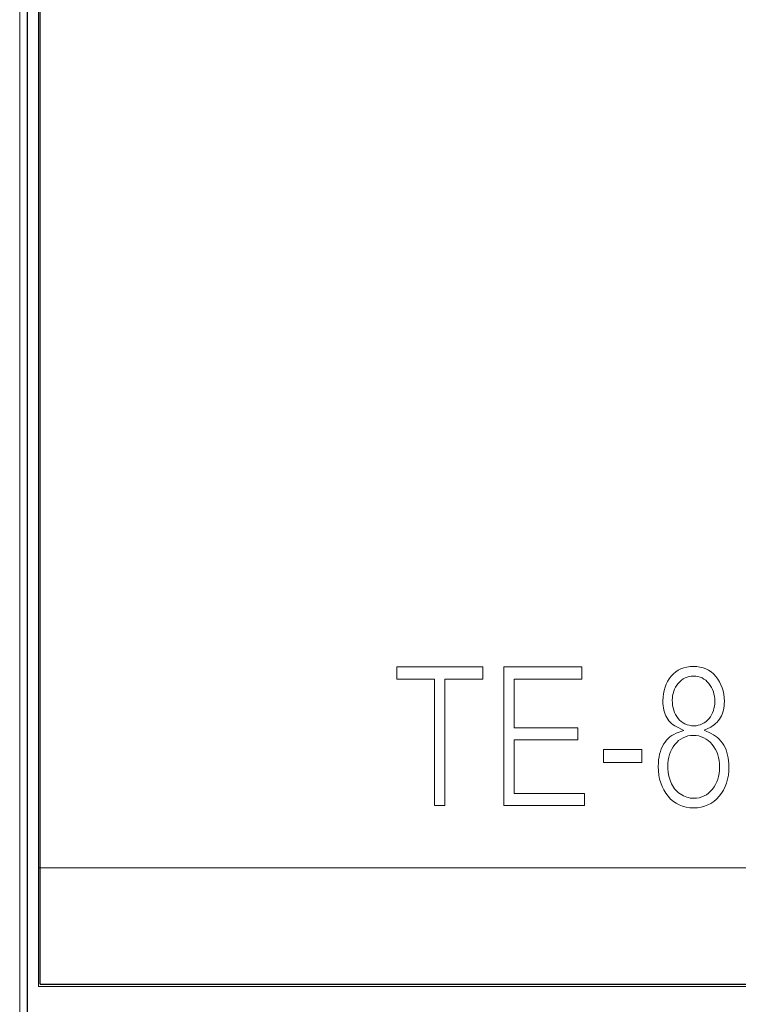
# Model space of a CAD drawing. Header units: millimetres. Extents: x 5 to 192, y 6 to 95.
# Tile 40 of 59: x 102.83 to 111.48, y 27.51 to 39.37. Entities that reach past the tile are written whole.
import ezdxf

# ---------------------------------------------------------------- set-up
doc = ezdxf.new("R2010")
doc.units = ezdxf.units.MM
doc.header["$MEASUREMENT"] = 0
doc.layers.add('Vrstva 1', color=7, linetype='Continuous')

msp = doc.modelspace()

# ---------------------------------------------------------------- linework, layer by layer
at = {"layer": 'Vrstva 1', "color": 250, "lineweight": 13}
msp.add_lwpolyline([(102.827, 18.429), (120.781, 18.429), (120.781, 81.927), (102.827, 81.927), (102.827, 18.429)], close=True, dxfattribs=at)
at = {"layer": 'Vrstva 1', "color": 250, "lineweight": 18}
msp.add_lwpolyline([(103.054, 27.725), (120.554, 27.725), (120.554, 72.589), (103.054, 72.589), (103.054, 27.725)], close=True, dxfattribs=at)
at = {"layer": 'Vrstva 1', "color": 250, "lineweight": 25}
msp.add_open_spline([(120.683, 6.157), (120.683, 6.157), (120.683, 94.175), (120.683, 94.175), (120.683, 94.175), (120.683, 94.175), (102.922, 94.175), (102.922, 94.175), (102.922, 94.175), (102.922, 94.175), (102.922, 6.157), (102.922, 6.157), (102.922, 6.157), (102.922, 6.157), (120.683, 6.157), (120.683, 6.157)], degree=3, knots=[0, 0, 0, 0, 0.25, 0.25, 0.25, 0.25, 0.5, 0.5, 0.5, 0.5, 0.75, 0.75, 0.75, 0.75, 1, 1, 1, 1], dxfattribs=at)
at = {"layer": 'Vrstva 1', "lineweight": 25}
for points in [[(103.073, 29.37), (103.073, 29.37), (103.073, 70.944), (103.073, 70.944)], [(103.073, 27.757), (103.073, 27.757), (103.073, 29.37), (103.073, 29.37)], [(103.073, 27.757), (103.073, 27.757), (120.535, 27.757), (120.535, 27.757)]]:
    msp.add_open_spline(points, degree=3, dxfattribs=at)
at = {"layer": 'Vrstva 1', "lineweight": 5}
for points in [[(103.054, 30.669), (103.054, 30.669), (103.054, 69.645), (103.054, 69.645)], [(103.054, 29.157), (103.054, 29.157), (103.054, 30.669), (103.054, 30.669)], [(103.054, 29.157), (103.054, 29.157), (120.554, 29.157), (120.554, 29.157)]]:
    msp.add_open_spline(points, degree=3, dxfattribs=at)
at = {"layer": 'Vrstva 1', "color": 250, "lineweight": 5}
for points, knots in [([(107.821, 29.907), (107.821, 29.907), (107.821, 31.428), (107.821, 31.428), (107.821, 31.428), (107.821, 31.428), (107.365, 31.428), (107.365, 31.428), (107.365, 31.428), (107.365, 31.428), (107.365, 31.574), (107.365, 31.574), (107.365, 31.574), (107.365, 31.574), (108.402, 31.574), (108.402, 31.574), (108.402, 31.574), (108.402, 31.574), (108.402, 31.428), (108.402, 31.428), (108.402, 31.428), (108.402, 31.428), (107.944, 31.428), (107.944, 31.428), (107.944, 31.428), (107.944, 31.428), (107.944, 29.907), (107.944, 29.907), (107.944, 29.907), (107.944, 29.907), (107.821, 29.907), (107.821, 29.907)], [0, 0, 0, 0, 0.125, 0.125, 0.125, 0.125, 0.25, 0.25, 0.25, 0.25, 0.375, 0.375, 0.375, 0.375, 0.5, 0.5, 0.5, 0.5, 0.625, 0.625, 0.625, 0.625, 0.75, 0.75, 0.75, 0.75, 0.875, 0.875, 0.875, 0.875, 1, 1, 1, 1]), ([(108.654, 29.907), (108.654, 29.907), (108.654, 31.574), (108.654, 31.574), (108.654, 31.574), (108.654, 31.574), (109.594, 31.574), (109.594, 31.574), (109.594, 31.574), (109.594, 31.574), (109.594, 31.428), (109.594, 31.428), (109.594, 31.428), (109.594, 31.428), (108.776, 31.428), (108.776, 31.428), (108.776, 31.428), (108.776, 31.428), (108.776, 30.842), (108.776, 30.842), (108.776, 30.842), (108.776, 30.842), (109.542, 30.842), (109.542, 30.842), (109.542, 30.842), (109.542, 30.842), (109.542, 30.697), (109.542, 30.697), (109.542, 30.697), (109.542, 30.697), (108.776, 30.697), (108.776, 30.697), (108.776, 30.697), (108.776, 30.697), (108.776, 30.052), (108.776, 30.052), (108.776, 30.052), (108.776, 30.052), (109.626, 30.052), (109.626, 30.052), (109.626, 30.052), (109.626, 30.052), (109.626, 29.907), (109.626, 29.907), (109.626, 29.907), (109.626, 29.907), (108.654, 29.907), (108.654, 29.907)], [0, 0, 0, 0, 0.083333, 0.083333, 0.083333, 0.083333, 0.166667, 0.166667, 0.166667, 0.166667, 0.25, 0.25, 0.25, 0.25, 0.333333, 0.333333, 0.333333, 0.333333, 0.416667, 0.416667, 0.416667, 0.416667, 0.5, 0.5, 0.5, 0.5, 0.583333, 0.583333, 0.583333, 0.583333, 0.666667, 0.666667, 0.666667, 0.666667, 0.75, 0.75, 0.75, 0.75, 0.833333, 0.833333, 0.833333, 0.833333, 0.916667, 0.916667, 0.916667, 0.916667, 1, 1, 1, 1]), ([(110.819, 30.809), (110.819, 30.809), (110.734, 30.851), (110.734, 30.851), (110.734, 30.851), (110.734, 30.851), (110.712, 30.864), (110.712, 30.864), (110.712, 30.864), (110.712, 30.864), (110.692, 30.877), (110.692, 30.877), (110.692, 30.877), (110.692, 30.877), (110.673, 30.893), (110.673, 30.893), (110.673, 30.893), (110.673, 30.893), (110.656, 30.909), (110.656, 30.909), (110.656, 30.909), (110.656, 30.909), (110.641, 30.926), (110.641, 30.926), (110.641, 30.926), (110.641, 30.926), (110.627, 30.945), (110.627, 30.945), (110.627, 30.945), (110.627, 30.945), (110.615, 30.965), (110.615, 30.965), (110.615, 30.965), (110.615, 30.965), (110.604, 30.985), (110.604, 30.985), (110.604, 30.985), (110.604, 30.985), (110.594, 31.007), (110.594, 31.007), (110.594, 31.007), (110.594, 31.007), (110.586, 31.031), (110.586, 31.031), (110.586, 31.031), (110.586, 31.031), (110.579, 31.055), (110.579, 31.055), (110.579, 31.055), (110.579, 31.055), (110.574, 31.081), (110.574, 31.081), (110.574, 31.081), (110.574, 31.081), (110.57, 31.107), (110.57, 31.107), (110.57, 31.107), (110.57, 31.107), (110.568, 31.135), (110.568, 31.135), (110.568, 31.135), (110.568, 31.135), (110.567, 31.165), (110.567, 31.165), (110.567, 31.165), (110.567, 31.165), (110.569, 31.209), (110.569, 31.209), (110.569, 31.209), (110.569, 31.209), (110.574, 31.251), (110.574, 31.251), (110.574, 31.251), (110.574, 31.251), (110.582, 31.291), (110.582, 31.291), (110.582, 31.291), (110.582, 31.291), (110.593, 31.329), (110.593, 31.329), (110.593, 31.329), (110.593, 31.329), (110.607, 31.365), (110.607, 31.365), (110.607, 31.365), (110.607, 31.365), (110.625, 31.399), (110.625, 31.399), (110.625, 31.399), (110.625, 31.399), (110.645, 31.432), (110.645, 31.432), (110.645, 31.432), (110.645, 31.432), (110.669, 31.463), (110.669, 31.463), (110.669, 31.463), (110.669, 31.463), (110.695, 31.491), (110.695, 31.491), (110.695, 31.491), (110.695, 31.491), (110.723, 31.514), (110.723, 31.514), (110.723, 31.514), (110.723, 31.514), (110.753, 31.535), (110.753, 31.535), (110.753, 31.535), (110.753, 31.535), (110.785, 31.551), (110.785, 31.551), (110.785, 31.551), (110.785, 31.551), (110.819, 31.564), (110.819, 31.564), (110.819, 31.564), (110.819, 31.564), (110.855, 31.573), (110.855, 31.573), (110.855, 31.573), (110.855, 31.573), (110.894, 31.579), (110.894, 31.579), (110.894, 31.579), (110.894, 31.579), (110.934, 31.581), (110.934, 31.581), (110.934, 31.581), (110.934, 31.581), (110.975, 31.579), (110.975, 31.579), (110.975, 31.579), (110.975, 31.579), (111.014, 31.573), (111.014, 31.573), (111.014, 31.573), (111.014, 31.573), (111.051, 31.564), (111.051, 31.564), (111.051, 31.564), (111.051, 31.564), (111.085, 31.55), (111.085, 31.55), (111.085, 31.55), (111.085, 31.55), (111.117, 31.534), (111.117, 31.534), (111.117, 31.534), (111.117, 31.534), (111.148, 31.513), (111.148, 31.513), (111.148, 31.513), (111.148, 31.513), (111.176, 31.489), (111.176, 31.489), (111.176, 31.489), (111.176, 31.489), (111.203, 31.46), (111.203, 31.46), (111.203, 31.46), (111.203, 31.46), (111.227, 31.428), (111.227, 31.428), (111.227, 31.428), (111.227, 31.428), (111.248, 31.395), (111.248, 31.395), (111.248, 31.395), (111.248, 31.395), (111.266, 31.36), (111.266, 31.36), (111.266, 31.36), (111.266, 31.36), (111.28, 31.324), (111.28, 31.324), (111.28, 31.324), (111.28, 31.324), (111.292, 31.285), (111.292, 31.285), (111.292, 31.285), (111.292, 31.285), (111.3, 31.245), (111.3, 31.245), (111.3, 31.245), (111.3, 31.245), (111.305, 31.203), (111.305, 31.203), (111.305, 31.203), (111.305, 31.203), (111.307, 31.159), (111.307, 31.159), (111.307, 31.159), (111.307, 31.159), (111.306, 31.131), (111.306, 31.131), (111.306, 31.131), (111.306, 31.131), (111.303, 31.104), (111.303, 31.104), (111.303, 31.104), (111.303, 31.104), (111.3, 31.078), (111.3, 31.078), (111.3, 31.078), (111.3, 31.078), (111.295, 31.053), (111.295, 31.053), (111.295, 31.053), (111.295, 31.053), (111.288, 31.029), (111.288, 31.029), (111.288, 31.029), (111.288, 31.029), (111.28, 31.006), (111.28, 31.006), (111.28, 31.006), (111.28, 31.006), (111.271, 30.984), (111.271, 30.984), (111.271, 30.984), (111.271, 30.984), (111.26, 30.964), (111.26, 30.964), (111.26, 30.964), (111.26, 30.964), (111.248, 30.944), (111.248, 30.944), (111.248, 30.944), (111.248, 30.944), (111.234, 30.926), (111.234, 30.926), (111.234, 30.926), (111.234, 30.926), (111.219, 30.909), (111.219, 30.909), (111.219, 30.909), (111.219, 30.909), (111.202, 30.892), (111.202, 30.892), (111.202, 30.892), (111.202, 30.892), (111.184, 30.877), (111.184, 30.877), (111.184, 30.877), (111.184, 30.877), (111.164, 30.863), (111.164, 30.863), (111.164, 30.863), (111.164, 30.863), (111.143, 30.85), (111.143, 30.85), (111.143, 30.85), (111.143, 30.85), (111.066, 30.812), (111.066, 30.812), (111.066, 30.812), (111.066, 30.812), (111.15, 30.773), (111.15, 30.773), (111.15, 30.773), (111.15, 30.773), (111.177, 30.758), (111.177, 30.758), (111.177, 30.758), (111.177, 30.758), (111.202, 30.742), (111.202, 30.742), (111.202, 30.742), (111.202, 30.742), (111.225, 30.724), (111.225, 30.724), (111.225, 30.724), (111.225, 30.724), (111.246, 30.704), (111.246, 30.704), (111.246, 30.704), (111.246, 30.704), (111.266, 30.682), (111.266, 30.682), (111.266, 30.682), (111.266, 30.682), (111.284, 30.658), (111.284, 30.658), (111.284, 30.658), (111.284, 30.658), (111.301, 30.632), (111.301, 30.632), (111.301, 30.632), (111.301, 30.632), (111.315, 30.604), (111.315, 30.604), (111.315, 30.604), (111.315, 30.604), (111.328, 30.575), (111.328, 30.575), (111.328, 30.575), (111.328, 30.575), (111.338, 30.544), (111.338, 30.544), (111.338, 30.544), (111.338, 30.544), (111.347, 30.513), (111.347, 30.513), (111.347, 30.513), (111.347, 30.513), (111.354, 30.479), (111.354, 30.479), (111.354, 30.479), (111.354, 30.479), (111.359, 30.445), (111.359, 30.445), (111.359, 30.445), (111.359, 30.445), (111.362, 30.408), (111.362, 30.408), (111.362, 30.408), (111.362, 30.408), (111.363, 30.371), (111.363, 30.371), (111.363, 30.371), (111.363, 30.371), (111.361, 30.319), (111.361, 30.319), (111.361, 30.319), (111.361, 30.319), (111.356, 30.269), (111.356, 30.269), (111.356, 30.269), (111.356, 30.269), (111.346, 30.221), (111.346, 30.221), (111.346, 30.221), (111.346, 30.221), (111.333, 30.176), (111.333, 30.176), (111.333, 30.176), (111.333, 30.176), (111.316, 30.133), (111.316, 30.133), (111.316, 30.133), (111.316, 30.133), (111.296, 30.092), (111.296, 30.092), (111.296, 30.092), (111.296, 30.092), (111.272, 30.053), (111.272, 30.053), (111.272, 30.053), (111.272, 30.053), (111.245, 30.017), (111.245, 30.017), (111.245, 30.017), (111.245, 30.017), (111.214, 29.984), (111.214, 29.984), (111.214, 29.984), (111.214, 29.984), (111.181, 29.955), (111.181, 29.955), (111.181, 29.955), (111.181, 29.955), (111.146, 29.931), (111.146, 29.931), (111.146, 29.931), (111.146, 29.931), (111.11, 29.912), (111.11, 29.912), (111.11, 29.912), (111.11, 29.912), (111.07, 29.897), (111.07, 29.897), (111.07, 29.897), (111.07, 29.897), (111.029, 29.886), (111.029, 29.886), (111.029, 29.886), (111.029, 29.886), (110.984, 29.879), (110.984, 29.879), (110.984, 29.879), (110.984, 29.879), (110.937, 29.877), (110.937, 29.877), (110.937, 29.877), (110.937, 29.877), (110.89, 29.879), (110.89, 29.879), (110.89, 29.879), (110.89, 29.879), (110.846, 29.886), (110.846, 29.886), (110.846, 29.886), (110.846, 29.886), (110.804, 29.897), (110.804, 29.897), (110.804, 29.897), (110.804, 29.897), (110.765, 29.912), (110.765, 29.912), (110.765, 29.912), (110.765, 29.912), (110.728, 29.932), (110.728, 29.932), (110.728, 29.932), (110.728, 29.932), (110.694, 29.956), (110.694, 29.956), (110.694, 29.956), (110.694, 29.956), (110.661, 29.984), (110.661, 29.984), (110.661, 29.984), (110.661, 29.984), (110.631, 30.017), (110.631, 30.017), (110.631, 30.017), (110.631, 30.017), (110.603, 30.054), (110.603, 30.054), (110.603, 30.054), (110.603, 30.054), (110.579, 30.093), (110.579, 30.093), (110.579, 30.093), (110.579, 30.093), (110.558, 30.134), (110.558, 30.134), (110.558, 30.134), (110.558, 30.134), (110.542, 30.178), (110.542, 30.178), (110.542, 30.178), (110.542, 30.178), (110.528, 30.224), (110.528, 30.224), (110.528, 30.224), (110.528, 30.224), (110.519, 30.272), (110.519, 30.272), (110.519, 30.272), (110.519, 30.272), (110.514, 30.323), (110.514, 30.323), (110.514, 30.323), (110.514, 30.323), (110.512, 30.377), (110.512, 30.377), (110.512, 30.377), (110.512, 30.377), (110.513, 30.416), (110.513, 30.416), (110.513, 30.416), (110.513, 30.416), (110.516, 30.454), (110.516, 30.454), (110.516, 30.454), (110.516, 30.454), (110.521, 30.49), (110.521, 30.49), (110.521, 30.49), (110.521, 30.49), (110.528, 30.524), (110.528, 30.524), (110.528, 30.524), (110.528, 30.524), (110.537, 30.557), (110.537, 30.557), (110.537, 30.557), (110.537, 30.557), (110.548, 30.587), (110.548, 30.587), (110.548, 30.587), (110.548, 30.587), (110.561, 30.616), (110.561, 30.616), (110.561, 30.616), (110.561, 30.616), (110.576, 30.644), (110.576, 30.644), (110.576, 30.644), (110.576, 30.644), (110.593, 30.669), (110.593, 30.669), (110.593, 30.669), (110.593, 30.669), (110.611, 30.692), (110.611, 30.692), (110.611, 30.692), (110.611, 30.692), (110.631, 30.712), (110.631, 30.712), (110.631, 30.712), (110.631, 30.712), (110.652, 30.731), (110.652, 30.731), (110.652, 30.731), (110.652, 30.731), (110.675, 30.748), (110.675, 30.748), (110.675, 30.748), (110.675, 30.748), (110.7, 30.762), (110.7, 30.762), (110.7, 30.762), (110.7, 30.762), (110.726, 30.775), (110.726, 30.775), (110.726, 30.775), (110.726, 30.775), (110.819, 30.809), (110.819, 30.809)], [0, 0, 0, 0, 0.007812, 0.007812, 0.007812, 0.007812, 0.015625, 0.015625, 0.015625, 0.015625, 0.023438, 0.023438, 0.023438, 0.023438, 0.03125, 0.03125, 0.03125, 0.03125, 0.039062, 0.039062, 0.039062, 0.039062, 0.046875, 0.046875, 0.046875, 0.046875, 0.054688, 0.054688, 0.054688, 0.054688, 0.0625, 0.0625, 0.0625, 0.0625, 0.070312, 0.070312, 0.070312, 0.070312, 0.078125, 0.078125, 0.078125, 0.078125, 0.085938, 0.085938, 0.085938, 0.085938, 0.09375, 0.09375, 0.09375, 0.09375, 0.101562, 0.101562, 0.101562, 0.101562, 0.109375, 0.109375, 0.109375, 0.109375, 0.117188, 0.117188, 0.117188, 0.117188, 0.125, 0.125, 0.125, 0.125, 0.132812, 0.132812, 0.132812, 0.132812, 0.140625, 0.140625, 0.140625, 0.140625, 0.148438, 0.148438, 0.148438, 0.148438, 0.15625, 0.15625, 0.15625, 0.15625, 0.164062, 0.164062, 0.164062, 0.164062, 0.171875, 0.171875, 0.171875, 0.171875, 0.179688, 0.179688, 0.179688, 0.179688, 0.1875, 0.1875, 0.1875, 0.1875, 0.195312, 0.195312, 0.195312, 0.195312, 0.203125, 0.203125, 0.203125, 0.203125, 0.210938, 0.210938, 0.210938, 0.210938, 0.21875, 0.21875, 0.21875, 0.21875, 0.226562, 0.226562, 0.226562, 0.226562, 0.234375, 0.234375, 0.234375, 0.234375, 0.242188, 0.242188, 0.242188, 0.242188, 0.25, 0.25, 0.25, 0.25, 0.257812, 0.257812, 0.257812, 0.257812, 0.265625, 0.265625, 0.265625, 0.265625, 0.273438, 0.273438, 0.273438, 0.273438, 0.28125, 0.28125, 0.28125, 0.28125, 0.289062, 0.289062, 0.289062, 0.289062, 0.296875, 0.296875, 0.296875, 0.296875, 0.304688, 0.304688, 0.304688, 0.304688, 0.3125, 0.3125, 0.3125, 0.3125, 0.320312, 0.320312, 0.320312, 0.320312, 0.328125, 0.328125, 0.328125, 0.328125, 0.335938, 0.335938, 0.335938, 0.335938, 0.34375, 0.34375, 0.34375, 0.34375, 0.351562, 0.351562, 0.351562, 0.351562, 0.359375, 0.359375, 0.359375, 0.359375, 0.367188, 0.367188, 0.367188, 0.367188, 0.375, 0.375, 0.375, 0.375, 0.382812, 0.382812, 0.382812, 0.382812, 0.390625, 0.390625, 0.390625, 0.390625, 0.398438, 0.398438, 0.398438, 0.398438, 0.40625, 0.40625, 0.40625, 0.40625, 0.414062, 0.414062, 0.414062, 0.414062, 0.421875, 0.421875, 0.421875, 0.421875, 0.429688, 0.429688, 0.429688, 0.429688, 0.4375, 0.4375, 0.4375, 0.4375, 0.445312, 0.445312, 0.445312, 0.445312, 0.453125, 0.453125, 0.453125, 0.453125, 0.460938, 0.460938, 0.460938, 0.460938, 0.46875, 0.46875, 0.46875, 0.46875, 0.476562, 0.476562, 0.476562, 0.476562, 0.484375, 0.484375, 0.484375, 0.484375, 0.492188, 0.492188, 0.492188, 0.492188, 0.5, 0.5, 0.5, 0.5, 0.507812, 0.507812, 0.507812, 0.507812, 0.515625, 0.515625, 0.515625, 0.515625, 0.523438, 0.523438, 0.523438, 0.523438, 0.53125, 0.53125, 0.53125, 0.53125, 0.539062, 0.539062, 0.539062, 0.539062, 0.546875, 0.546875, 0.546875, 0.546875, 0.554688, 0.554688, 0.554688, 0.554688, 0.5625, 0.5625, 0.5625, 0.5625, 0.570312, 0.570312, 0.570312, 0.570312, 0.578125, 0.578125, 0.578125, 0.578125, 0.585938, 0.585938, 0.585938, 0.585938, 0.59375, 0.59375, 0.59375, 0.59375, 0.601562, 0.601562, 0.601562, 0.601562, 0.609375, 0.609375, 0.609375, 0.609375, 0.617188, 0.617188, 0.617188, 0.617188, 0.625, 0.625, 0.625, 0.625, 0.632812, 0.632812, 0.632812, 0.632812, 0.640625, 0.640625, 0.640625, 0.640625, 0.648438, 0.648438, 0.648438, 0.648438, 0.65625, 0.65625, 0.65625, 0.65625, 0.664062, 0.664062, 0.664062, 0.664062, 0.671875, 0.671875, 0.671875, 0.671875, 0.679688, 0.679688, 0.679688, 0.679688, 0.6875, 0.6875, 0.6875, 0.6875, 0.695312, 0.695312, 0.695312, 0.695312, 0.703125, 0.703125, 0.703125, 0.703125, 0.710938, 0.710938, 0.710938, 0.710938, 0.71875, 0.71875, 0.71875, 0.71875, 0.726562, 0.726562, 0.726562, 0.726562, 0.734375, 0.734375, 0.734375, 0.734375, 0.742188, 0.742188, 0.742188, 0.742188, 0.75, 0.75, 0.75, 0.75, 0.757812, 0.757812, 0.757812, 0.757812, 0.765625, 0.765625, 0.765625, 0.765625, 0.773438, 0.773438, 0.773438, 0.773438, 0.78125, 0.78125, 0.78125, 0.78125, 0.789062, 0.789062, 0.789062, 0.789062, 0.796875, 0.796875, 0.796875, 0.796875, 0.804688, 0.804688, 0.804688, 0.804688, 0.8125, 0.8125, 0.8125, 0.8125, 0.820312, 0.820312, 0.820312, 0.820312, 0.828125, 0.828125, 0.828125, 0.828125, 0.835938, 0.835938, 0.835938, 0.835938, 0.84375, 0.84375, 0.84375, 0.84375, 0.851562, 0.851562, 0.851562, 0.851562, 0.859375, 0.859375, 0.859375, 0.859375, 0.867188, 0.867188, 0.867188, 0.867188, 0.875, 0.875, 0.875, 0.875, 0.882812, 0.882812, 0.882812, 0.882812, 0.890625, 0.890625, 0.890625, 0.890625, 0.898438, 0.898438, 0.898438, 0.898438, 0.90625, 0.90625, 0.90625, 0.90625, 0.914062, 0.914062, 0.914062, 0.914062, 0.921875, 0.921875, 0.921875, 0.921875, 0.929688, 0.929688, 0.929688, 0.929688, 0.9375, 0.9375, 0.9375, 0.9375, 0.945312, 0.945312, 0.945312, 0.945312, 0.953125, 0.953125, 0.953125, 0.953125, 0.960938, 0.960938, 0.960938, 0.960938, 0.96875, 0.96875, 0.96875, 0.96875, 0.976562, 0.976562, 0.976562, 0.976562, 0.984375, 0.984375, 0.984375, 0.984375, 0.992188, 0.992188, 0.992188, 0.992188, 1, 1, 1, 1]), ([(110.681, 31.172), (110.681, 31.172), (110.682, 31.14), (110.682, 31.14), (110.682, 31.14), (110.682, 31.14), (110.685, 31.11), (110.685, 31.11), (110.685, 31.11), (110.685, 31.11), (110.69, 31.08), (110.69, 31.08), (110.69, 31.08), (110.69, 31.08), (110.698, 31.052), (110.698, 31.052), (110.698, 31.052), (110.698, 31.052), (110.708, 31.026), (110.708, 31.026), (110.708, 31.026), (110.708, 31.026), (110.72, 31), (110.72, 31), (110.72, 31), (110.72, 31), (110.734, 30.976), (110.734, 30.976), (110.734, 30.976), (110.734, 30.976), (110.75, 30.954), (110.75, 30.954), (110.75, 30.954), (110.75, 30.954), (110.769, 30.934), (110.769, 30.934), (110.769, 30.934), (110.769, 30.934), (110.789, 30.916), (110.789, 30.916), (110.789, 30.916), (110.789, 30.916), (110.81, 30.9), (110.81, 30.9), (110.81, 30.9), (110.81, 30.9), (110.833, 30.888), (110.833, 30.888), (110.833, 30.888), (110.833, 30.888), (110.858, 30.878), (110.858, 30.878), (110.858, 30.878), (110.858, 30.878), (110.884, 30.871), (110.884, 30.871), (110.884, 30.871), (110.884, 30.871), (110.911, 30.866), (110.911, 30.866), (110.911, 30.866), (110.911, 30.866), (110.938, 30.865), (110.938, 30.865), (110.938, 30.865), (110.938, 30.865), (110.966, 30.866), (110.966, 30.866), (110.966, 30.866), (110.966, 30.866), (110.992, 30.871), (110.992, 30.871), (110.992, 30.871), (110.992, 30.871), (111.017, 30.877), (111.017, 30.877), (111.017, 30.877), (111.017, 30.877), (111.041, 30.887), (111.041, 30.887), (111.041, 30.887), (111.041, 30.887), (111.064, 30.9), (111.064, 30.9), (111.064, 30.9), (111.064, 30.9), (111.085, 30.915), (111.085, 30.915), (111.085, 30.915), (111.085, 30.915), (111.105, 30.933), (111.105, 30.933), (111.105, 30.933), (111.105, 30.933), (111.123, 30.953), (111.123, 30.953), (111.123, 30.953), (111.123, 30.953), (111.139, 30.975), (111.139, 30.975), (111.139, 30.975), (111.139, 30.975), (111.153, 30.998), (111.153, 30.998), (111.153, 30.998), (111.153, 30.998), (111.165, 31.023), (111.165, 31.023), (111.165, 31.023), (111.165, 31.023), (111.175, 31.048), (111.175, 31.048), (111.175, 31.048), (111.175, 31.048), (111.182, 31.074), (111.182, 31.074), (111.182, 31.074), (111.182, 31.074), (111.188, 31.102), (111.188, 31.102), (111.188, 31.102), (111.188, 31.102), (111.191, 31.13), (111.191, 31.13), (111.191, 31.13), (111.191, 31.13), (111.192, 31.16), (111.192, 31.16), (111.192, 31.16), (111.192, 31.16), (111.191, 31.191), (111.191, 31.191), (111.191, 31.191), (111.191, 31.191), (111.188, 31.22), (111.188, 31.22), (111.188, 31.22), (111.188, 31.22), (111.182, 31.248), (111.182, 31.248), (111.182, 31.248), (111.182, 31.248), (111.175, 31.276), (111.175, 31.276), (111.175, 31.276), (111.175, 31.276), (111.164, 31.302), (111.164, 31.302), (111.164, 31.302), (111.164, 31.302), (111.152, 31.327), (111.152, 31.327), (111.152, 31.327), (111.152, 31.327), (111.138, 31.351), (111.138, 31.351), (111.138, 31.351), (111.138, 31.351), (111.121, 31.374), (111.121, 31.374), (111.121, 31.374), (111.121, 31.374), (111.102, 31.395), (111.102, 31.395), (111.102, 31.395), (111.102, 31.395), (111.083, 31.413), (111.083, 31.413), (111.083, 31.413), (111.083, 31.413), (111.061, 31.428), (111.061, 31.428), (111.061, 31.428), (111.061, 31.428), (111.039, 31.441), (111.039, 31.441), (111.039, 31.441), (111.039, 31.441), (111.015, 31.451), (111.015, 31.451), (111.015, 31.451), (111.015, 31.451), (110.99, 31.459), (110.99, 31.459), (110.99, 31.459), (110.99, 31.459), (110.964, 31.463), (110.964, 31.463), (110.964, 31.463), (110.964, 31.463), (110.937, 31.464), (110.937, 31.464), (110.937, 31.464), (110.937, 31.464), (110.909, 31.463), (110.909, 31.463), (110.909, 31.463), (110.909, 31.463), (110.883, 31.459), (110.883, 31.459), (110.883, 31.459), (110.883, 31.459), (110.858, 31.452), (110.858, 31.452), (110.858, 31.452), (110.858, 31.452), (110.834, 31.442), (110.834, 31.442), (110.834, 31.442), (110.834, 31.442), (110.811, 31.429), (110.811, 31.429), (110.811, 31.429), (110.811, 31.429), (110.79, 31.414), (110.79, 31.414), (110.79, 31.414), (110.79, 31.414), (110.77, 31.396), (110.77, 31.396), (110.77, 31.396), (110.77, 31.396), (110.752, 31.376), (110.752, 31.376), (110.752, 31.376), (110.752, 31.376), (110.735, 31.354), (110.735, 31.354), (110.735, 31.354), (110.735, 31.354), (110.72, 31.331), (110.72, 31.331), (110.72, 31.331), (110.72, 31.331), (110.708, 31.307), (110.708, 31.307), (110.708, 31.307), (110.708, 31.307), (110.698, 31.281), (110.698, 31.281), (110.698, 31.281), (110.698, 31.281), (110.691, 31.255), (110.691, 31.255), (110.691, 31.255), (110.691, 31.255), (110.685, 31.228), (110.685, 31.228), (110.685, 31.228), (110.685, 31.228), (110.682, 31.2), (110.682, 31.2), (110.682, 31.2), (110.682, 31.2), (110.681, 31.172), (110.681, 31.172)], [0, 0, 0, 0, 0.015625, 0.015625, 0.015625, 0.015625, 0.03125, 0.03125, 0.03125, 0.03125, 0.046875, 0.046875, 0.046875, 0.046875, 0.0625, 0.0625, 0.0625, 0.0625, 0.078125, 0.078125, 0.078125, 0.078125, 0.09375, 0.09375, 0.09375, 0.09375, 0.109375, 0.109375, 0.109375, 0.109375, 0.125, 0.125, 0.125, 0.125, 0.140625, 0.140625, 0.140625, 0.140625, 0.15625, 0.15625, 0.15625, 0.15625, 0.171875, 0.171875, 0.171875, 0.171875, 0.1875, 0.1875, 0.1875, 0.1875, 0.203125, 0.203125, 0.203125, 0.203125, 0.21875, 0.21875, 0.21875, 0.21875, 0.234375, 0.234375, 0.234375, 0.234375, 0.25, 0.25, 0.25, 0.25, 0.265625, 0.265625, 0.265625, 0.265625, 0.28125, 0.28125, 0.28125, 0.28125, 0.296875, 0.296875, 0.296875, 0.296875, 0.3125, 0.3125, 0.3125, 0.3125, 0.328125, 0.328125, 0.328125, 0.328125, 0.34375, 0.34375, 0.34375, 0.34375, 0.359375, 0.359375, 0.359375, 0.359375, 0.375, 0.375, 0.375, 0.375, 0.390625, 0.390625, 0.390625, 0.390625, 0.40625, 0.40625, 0.40625, 0.40625, 0.421875, 0.421875, 0.421875, 0.421875, 0.4375, 0.4375, 0.4375, 0.4375, 0.453125, 0.453125, 0.453125, 0.453125, 0.46875, 0.46875, 0.46875, 0.46875, 0.484375, 0.484375, 0.484375, 0.484375, 0.5, 0.5, 0.5, 0.5, 0.515625, 0.515625, 0.515625, 0.515625, 0.53125, 0.53125, 0.53125, 0.53125, 0.546875, 0.546875, 0.546875, 0.546875, 0.5625, 0.5625, 0.5625, 0.5625, 0.578125, 0.578125, 0.578125, 0.578125, 0.59375, 0.59375, 0.59375, 0.59375, 0.609375, 0.609375, 0.609375, 0.609375, 0.625, 0.625, 0.625, 0.625, 0.640625, 0.640625, 0.640625, 0.640625, 0.65625, 0.65625, 0.65625, 0.65625, 0.671875, 0.671875, 0.671875, 0.671875, 0.6875, 0.6875, 0.6875, 0.6875, 0.703125, 0.703125, 0.703125, 0.703125, 0.71875, 0.71875, 0.71875, 0.71875, 0.734375, 0.734375, 0.734375, 0.734375, 0.75, 0.75, 0.75, 0.75, 0.765625, 0.765625, 0.765625, 0.765625, 0.78125, 0.78125, 0.78125, 0.78125, 0.796875, 0.796875, 0.796875, 0.796875, 0.8125, 0.8125, 0.8125, 0.8125, 0.828125, 0.828125, 0.828125, 0.828125, 0.84375, 0.84375, 0.84375, 0.84375, 0.859375, 0.859375, 0.859375, 0.859375, 0.875, 0.875, 0.875, 0.875, 0.890625, 0.890625, 0.890625, 0.890625, 0.90625, 0.90625, 0.90625, 0.90625, 0.921875, 0.921875, 0.921875, 0.921875, 0.9375, 0.9375, 0.9375, 0.9375, 0.953125, 0.953125, 0.953125, 0.953125, 0.96875, 0.96875, 0.96875, 0.96875, 0.984375, 0.984375, 0.984375, 0.984375, 1, 1, 1, 1]), ([(110.626, 30.375), (110.626, 30.375), (110.627, 30.351), (110.627, 30.351), (110.627, 30.351), (110.627, 30.351), (110.631, 30.304), (110.631, 30.304), (110.631, 30.304), (110.631, 30.304), (110.64, 30.258), (110.64, 30.258), (110.64, 30.258), (110.64, 30.258), (110.647, 30.235), (110.647, 30.235), (110.647, 30.235), (110.647, 30.235), (110.654, 30.212), (110.654, 30.212), (110.654, 30.212), (110.654, 30.212), (110.672, 30.167), (110.672, 30.167), (110.672, 30.167), (110.672, 30.167), (110.683, 30.146), (110.683, 30.146), (110.683, 30.146), (110.683, 30.146), (110.696, 30.126), (110.696, 30.126), (110.696, 30.126), (110.696, 30.126), (110.709, 30.107), (110.709, 30.107), (110.709, 30.107), (110.709, 30.107), (110.724, 30.09), (110.724, 30.09), (110.724, 30.09), (110.724, 30.09), (110.74, 30.074), (110.74, 30.074), (110.74, 30.074), (110.74, 30.074), (110.757, 30.059), (110.757, 30.059), (110.757, 30.059), (110.757, 30.059), (110.776, 30.045), (110.776, 30.045), (110.776, 30.045), (110.776, 30.045), (110.794, 30.033), (110.794, 30.033), (110.794, 30.033), (110.794, 30.033), (110.814, 30.023), (110.814, 30.023), (110.814, 30.023), (110.814, 30.023), (110.834, 30.014), (110.834, 30.014), (110.834, 30.014), (110.834, 30.014), (110.854, 30.006), (110.854, 30.006), (110.854, 30.006), (110.854, 30.006), (110.875, 30.001), (110.875, 30.001), (110.875, 30.001), (110.875, 30.001), (110.896, 29.996), (110.896, 29.996), (110.896, 29.996), (110.896, 29.996), (110.917, 29.994), (110.917, 29.994), (110.917, 29.994), (110.917, 29.994), (110.94, 29.993), (110.94, 29.993), (110.94, 29.993), (110.94, 29.993), (110.972, 29.995), (110.972, 29.995), (110.972, 29.995), (110.972, 29.995), (111.004, 30), (111.004, 30), (111.004, 30), (111.004, 30), (111.035, 30.009), (111.035, 30.009), (111.035, 30.009), (111.035, 30.009), (111.064, 30.021), (111.064, 30.021), (111.064, 30.021), (111.064, 30.021), (111.092, 30.036), (111.092, 30.036), (111.092, 30.036), (111.092, 30.036), (111.118, 30.055), (111.118, 30.055), (111.118, 30.055), (111.118, 30.055), (111.142, 30.077), (111.142, 30.077), (111.142, 30.077), (111.142, 30.077), (111.164, 30.102), (111.164, 30.102), (111.164, 30.102), (111.164, 30.102), (111.184, 30.13), (111.184, 30.13), (111.184, 30.13), (111.184, 30.13), (111.202, 30.159), (111.202, 30.159), (111.202, 30.159), (111.202, 30.159), (111.216, 30.19), (111.216, 30.19), (111.216, 30.19), (111.216, 30.19), (111.229, 30.222), (111.229, 30.222), (111.229, 30.222), (111.229, 30.222), (111.238, 30.256), (111.238, 30.256), (111.238, 30.256), (111.238, 30.256), (111.245, 30.292), (111.245, 30.292), (111.245, 30.292), (111.245, 30.292), (111.248, 30.329), (111.248, 30.329), (111.248, 30.329), (111.248, 30.329), (111.25, 30.368), (111.25, 30.368), (111.25, 30.368), (111.25, 30.368), (111.248, 30.408), (111.248, 30.408), (111.248, 30.408), (111.248, 30.408), (111.244, 30.446), (111.244, 30.446), (111.244, 30.446), (111.244, 30.446), (111.237, 30.482), (111.237, 30.482), (111.237, 30.482), (111.237, 30.482), (111.228, 30.517), (111.228, 30.517), (111.228, 30.517), (111.228, 30.517), (111.215, 30.55), (111.215, 30.55), (111.215, 30.55), (111.215, 30.55), (111.2, 30.581), (111.2, 30.581), (111.2, 30.581), (111.2, 30.581), (111.182, 30.611), (111.182, 30.611), (111.182, 30.611), (111.182, 30.611), (111.162, 30.639), (111.162, 30.639), (111.162, 30.639), (111.162, 30.639), (111.139, 30.665), (111.139, 30.665), (111.139, 30.665), (111.139, 30.665), (111.114, 30.687), (111.114, 30.687), (111.114, 30.687), (111.114, 30.687), (111.088, 30.706), (111.088, 30.706), (111.088, 30.706), (111.088, 30.706), (111.06, 30.722), (111.06, 30.722), (111.06, 30.722), (111.06, 30.722), (111.03, 30.734), (111.03, 30.734), (111.03, 30.734), (111.03, 30.734), (110.999, 30.743), (110.999, 30.743), (110.999, 30.743), (110.999, 30.743), (110.967, 30.748), (110.967, 30.748), (110.967, 30.748), (110.967, 30.748), (110.934, 30.75), (110.934, 30.75), (110.934, 30.75), (110.934, 30.75), (110.901, 30.748), (110.901, 30.748), (110.901, 30.748), (110.901, 30.748), (110.869, 30.743), (110.869, 30.743), (110.869, 30.743), (110.869, 30.743), (110.839, 30.734), (110.839, 30.734), (110.839, 30.734), (110.839, 30.734), (110.81, 30.722), (110.81, 30.722), (110.81, 30.722), (110.81, 30.722), (110.783, 30.706), (110.783, 30.706), (110.783, 30.706), (110.783, 30.706), (110.757, 30.687), (110.757, 30.687), (110.757, 30.687), (110.757, 30.687), (110.734, 30.665), (110.734, 30.665), (110.734, 30.665), (110.734, 30.665), (110.711, 30.64), (110.711, 30.64), (110.711, 30.64), (110.711, 30.64), (110.691, 30.612), (110.691, 30.612), (110.691, 30.612), (110.691, 30.612), (110.674, 30.583), (110.674, 30.583), (110.674, 30.583), (110.674, 30.583), (110.659, 30.552), (110.659, 30.552), (110.659, 30.552), (110.659, 30.552), (110.647, 30.52), (110.647, 30.52), (110.647, 30.52), (110.647, 30.52), (110.638, 30.486), (110.638, 30.486), (110.638, 30.486), (110.638, 30.486), (110.631, 30.45), (110.631, 30.45), (110.631, 30.45), (110.631, 30.45), (110.627, 30.413), (110.627, 30.413), (110.627, 30.413), (110.627, 30.413), (110.626, 30.375), (110.626, 30.375)], [0, 0, 0, 0, 0.014493, 0.014493, 0.014493, 0.014493, 0.028986, 0.028986, 0.028986, 0.028986, 0.043478, 0.043478, 0.043478, 0.043478, 0.057971, 0.057971, 0.057971, 0.057971, 0.072464, 0.072464, 0.072464, 0.072464, 0.086957, 0.086957, 0.086957, 0.086957, 0.101449, 0.101449, 0.101449, 0.101449, 0.115942, 0.115942, 0.115942, 0.115942, 0.130435, 0.130435, 0.130435, 0.130435, 0.144928, 0.144928, 0.144928, 0.144928, 0.15942, 0.15942, 0.15942, 0.15942, 0.173913, 0.173913, 0.173913, 0.173913, 0.188406, 0.188406, 0.188406, 0.188406, 0.202899, 0.202899, 0.202899, 0.202899, 0.217391, 0.217391, 0.217391, 0.217391, 0.231884, 0.231884, 0.231884, 0.231884, 0.246377, 0.246377, 0.246377, 0.246377, 0.26087, 0.26087, 0.26087, 0.26087, 0.275362, 0.275362, 0.275362, 0.275362, 0.289855, 0.289855, 0.289855, 0.289855, 0.304348, 0.304348, 0.304348, 0.304348, 0.318841, 0.318841, 0.318841, 0.318841, 0.333333, 0.333333, 0.333333, 0.333333, 0.347826, 0.347826, 0.347826, 0.347826, 0.362319, 0.362319, 0.362319, 0.362319, 0.376812, 0.376812, 0.376812, 0.376812, 0.391304, 0.391304, 0.391304, 0.391304, 0.405797, 0.405797, 0.405797, 0.405797, 0.42029, 0.42029, 0.42029, 0.42029, 0.434783, 0.434783, 0.434783, 0.434783, 0.449275, 0.449275, 0.449275, 0.449275, 0.463768, 0.463768, 0.463768, 0.463768, 0.478261, 0.478261, 0.478261, 0.478261, 0.492754, 0.492754, 0.492754, 0.492754, 0.507246, 0.507246, 0.507246, 0.507246, 0.521739, 0.521739, 0.521739, 0.521739, 0.536232, 0.536232, 0.536232, 0.536232, 0.550725, 0.550725, 0.550725, 0.550725, 0.565217, 0.565217, 0.565217, 0.565217, 0.57971, 0.57971, 0.57971, 0.57971, 0.594203, 0.594203, 0.594203, 0.594203, 0.608696, 0.608696, 0.608696, 0.608696, 0.623188, 0.623188, 0.623188, 0.623188, 0.637681, 0.637681, 0.637681, 0.637681, 0.652174, 0.652174, 0.652174, 0.652174, 0.666667, 0.666667, 0.666667, 0.666667, 0.681159, 0.681159, 0.681159, 0.681159, 0.695652, 0.695652, 0.695652, 0.695652, 0.710145, 0.710145, 0.710145, 0.710145, 0.724638, 0.724638, 0.724638, 0.724638, 0.73913, 0.73913, 0.73913, 0.73913, 0.753623, 0.753623, 0.753623, 0.753623, 0.768116, 0.768116, 0.768116, 0.768116, 0.782609, 0.782609, 0.782609, 0.782609, 0.797101, 0.797101, 0.797101, 0.797101, 0.811594, 0.811594, 0.811594, 0.811594, 0.826087, 0.826087, 0.826087, 0.826087, 0.84058, 0.84058, 0.84058, 0.84058, 0.855072, 0.855072, 0.855072, 0.855072, 0.869565, 0.869565, 0.869565, 0.869565, 0.884058, 0.884058, 0.884058, 0.884058, 0.898551, 0.898551, 0.898551, 0.898551, 0.913043, 0.913043, 0.913043, 0.913043, 0.927536, 0.927536, 0.927536, 0.927536, 0.942029, 0.942029, 0.942029, 0.942029, 0.956522, 0.956522, 0.956522, 0.956522, 0.971014, 0.971014, 0.971014, 0.971014, 0.985507, 0.985507, 0.985507, 0.985507, 1, 1, 1, 1]), ([(109.851, 30.424), (109.851, 30.424), (109.851, 30.579), (109.851, 30.579), (109.851, 30.579), (109.851, 30.579), (110.313, 30.579), (110.313, 30.579), (110.313, 30.579), (110.313, 30.579), (110.313, 30.424), (110.313, 30.424), (110.313, 30.424), (110.313, 30.424), (109.851, 30.424), (109.851, 30.424)], [0, 0, 0, 0, 0.25, 0.25, 0.25, 0.25, 0.5, 0.5, 0.5, 0.5, 0.75, 0.75, 0.75, 0.75, 1, 1, 1, 1])]:
    msp.add_open_spline(points, degree=3, knots=knots, dxfattribs=at)

doc.saveas('drawing.dxf')
